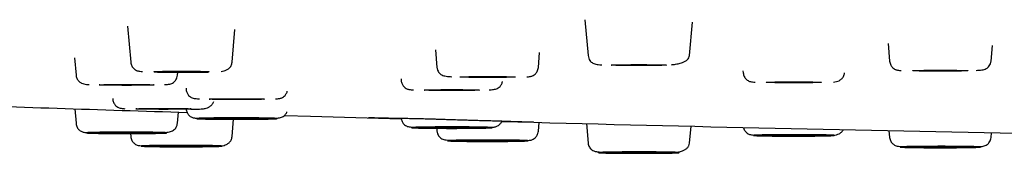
# Model space of a CAD drawing. Header units: millimetres. Extents: x 8 to 1762, y 12 to 2803.
# Tile 105 of 119: x 807.94 to 845.45, y 2720.45 to 2725.55. Entities that reach past the tile are written whole.
import ezdxf

# ---------------------------------------------------------------- set-up
doc = ezdxf.new("R2010")
doc.units = ezdxf.units.MM

msp = doc.modelspace()

# ---------------------------------------------------------------- linework, layer by layer
at = {"color": 7, "linetype": 'Continuous', "lineweight": 30}
for p, q in [((829.476, 2725.549), (829.595, 2724.181)), ((833.459, 2724.181), (833.57, 2725.448)), ((812.049, 2725.299), (812.169, 2723.932)), ((816.032, 2723.932), (816.141, 2725.17)), ((841.022, 2724.639), (841.081, 2723.968)), ((823.777, 2724.398), (823.836, 2723.728)), ((827.7, 2723.728), (827.749, 2724.291)), ((844.945, 2723.968), (844.996, 2724.558)), ((810.026, 2724.09), (810.084, 2723.427)), ((813.947, 2723.427), (813.958, 2723.546)), ((835.496, 2723.602), (835.503, 2723.524)), ((822.466, 2723.298), (822.472, 2723.228)), ((814.275, 2722.939), (814.28, 2722.883)), ((811.483, 2722.549), (811.486, 2722.513)), ((810.035, 2722.15), (810.084, 2721.598)), ((813.947, 2721.598), (813.985, 2722.024)), ((816.032, 2721.093), (816.09, 2721.75)), ((827.7, 2721.297), (827.729, 2721.63)), ((823.826, 2721.407), (823.836, 2721.297)), ((829.53, 2721.584), (829.595, 2720.844)), ((833.459, 2720.844), (833.515, 2721.486)), ((841.058, 2721.318), (841.081, 2721.057)), ((844.945, 2721.057), (844.961, 2721.239)), ((812.159, 2721.206), (812.169, 2721.093))]:
    msp.add_line(p, q, dxfattribs=at)
at = {"color": 7, "linetype": 'Continuous', "lineweight": 30, "flags": 128}
for points in [[(813.051, 2723.567), (813.058, 2723.569), (813.079, 2723.571), (813.114, 2723.573), (813.162, 2723.575), (813.223, 2723.577), (813.296, 2723.578), (813.38, 2723.58), (813.473, 2723.581), (813.576, 2723.583), (813.685, 2723.584), (813.799, 2723.584), (813.918, 2723.585), (814.039, 2723.585), (814.162, 2723.585), (814.283, 2723.585), (814.402, 2723.584), (814.516, 2723.584), (814.626, 2723.583), (814.728, 2723.581), (814.821, 2723.58), (814.905, 2723.578), (814.978, 2723.577), (815.039, 2723.575), (815.087, 2723.573), (815.122, 2723.571), (815.143, 2723.569), (815.151, 2723.567), (815.143, 2723.565), (815.122, 2723.562), (815.087, 2723.56), (815.039, 2723.558), (814.978, 2723.557), (814.905, 2723.555), (814.821, 2723.553), (814.728, 2723.552), (814.626, 2723.551), (814.516, 2723.55), (814.402, 2723.549), (814.283, 2723.549), (814.162, 2723.548), (814.039, 2723.548), (813.918, 2723.549), (813.799, 2723.549), (813.685, 2723.55), (813.576, 2723.551), (813.473, 2723.552), (813.38, 2723.553), (813.296, 2723.555), (813.223, 2723.557), (813.162, 2723.558), (813.114, 2723.56), (813.079, 2723.562), (813.058, 2723.565), (813.051, 2723.567)], [(830.477, 2723.816), (830.484, 2723.818), (830.506, 2723.821), (830.541, 2723.823), (830.589, 2723.825), (830.65, 2723.826), (830.723, 2723.828), (830.807, 2723.83), (830.9, 2723.831), (831.002, 2723.832), (831.111, 2723.833), (831.226, 2723.834), (831.345, 2723.834), (831.466, 2723.835), (831.588, 2723.835), (831.71, 2723.834), (831.828, 2723.834), (831.943, 2723.833), (832.052, 2723.832), (832.154, 2723.831), (832.248, 2723.83), (832.332, 2723.828), (832.404, 2723.826), (832.466, 2723.825), (832.514, 2723.823), (832.549, 2723.821), (832.57, 2723.818), (832.577, 2723.816), (832.57, 2723.814), (832.549, 2723.812), (832.514, 2723.81), (832.466, 2723.808), (832.404, 2723.806), (832.332, 2723.805), (832.248, 2723.803), (832.154, 2723.802), (832.052, 2723.8), (831.943, 2723.799), (831.828, 2723.799), (831.71, 2723.798), (831.588, 2723.798), (831.466, 2723.798), (831.345, 2723.798), (831.226, 2723.799), (831.111, 2723.799), (831.002, 2723.8), (830.9, 2723.802), (830.807, 2723.803), (830.723, 2723.805), (830.65, 2723.806), (830.589, 2723.808), (830.541, 2723.81), (830.506, 2723.812), (830.484, 2723.814), (830.477, 2723.816)], [(841.963, 2723.603), (841.97, 2723.605), (841.991, 2723.607), (842.026, 2723.609), (842.074, 2723.611), (842.135, 2723.613), (842.208, 2723.615), (842.292, 2723.616), (842.386, 2723.618), (842.488, 2723.619), (842.597, 2723.62), (842.711, 2723.621), (842.83, 2723.621), (842.952, 2723.621), (843.074, 2723.621), (843.195, 2723.621), (843.314, 2723.621), (843.429, 2723.62), (843.538, 2723.619), (843.64, 2723.618), (843.733, 2723.616), (843.817, 2723.615), (843.89, 2723.613), (843.951, 2723.611), (843.999, 2723.609), (844.034, 2723.607), (844.056, 2723.605), (844.063, 2723.603), (844.056, 2723.601), (844.034, 2723.599), (843.999, 2723.597), (843.951, 2723.595), (843.89, 2723.593), (843.817, 2723.591), (843.733, 2723.59), (843.64, 2723.588), (843.538, 2723.587), (843.429, 2723.586), (843.314, 2723.586), (843.195, 2723.585), (843.074, 2723.585), (842.952, 2723.585), (842.83, 2723.585), (842.711, 2723.586), (842.597, 2723.586), (842.488, 2723.587), (842.386, 2723.588), (842.292, 2723.59), (842.208, 2723.591), (842.135, 2723.593), (842.074, 2723.595), (842.026, 2723.597), (841.991, 2723.599), (841.97, 2723.601), (841.963, 2723.603)], [(824.718, 2723.363), (824.725, 2723.365), (824.746, 2723.367), (824.781, 2723.369), (824.829, 2723.371), (824.891, 2723.373), (824.963, 2723.375), (825.047, 2723.376), (825.141, 2723.378), (825.243, 2723.379), (825.352, 2723.38), (825.467, 2723.381), (825.585, 2723.381), (825.707, 2723.381), (825.829, 2723.381), (825.95, 2723.381), (826.069, 2723.381), (826.184, 2723.38), (826.293, 2723.379), (826.395, 2723.378), (826.488, 2723.376), (826.572, 2723.375), (826.645, 2723.373), (826.706, 2723.371), (826.754, 2723.369), (826.789, 2723.367), (826.811, 2723.365), (826.818, 2723.363), (826.811, 2723.361), (826.789, 2723.359), (826.754, 2723.357), (826.706, 2723.355), (826.645, 2723.353), (826.572, 2723.351), (826.488, 2723.35), (826.395, 2723.348), (826.293, 2723.347), (826.184, 2723.346), (826.069, 2723.346), (825.95, 2723.345), (825.829, 2723.345), (825.707, 2723.345), (825.585, 2723.345), (825.467, 2723.346), (825.352, 2723.346), (825.243, 2723.347), (825.141, 2723.348), (825.047, 2723.35), (824.963, 2723.351), (824.891, 2723.353), (824.829, 2723.355), (824.781, 2723.357), (824.746, 2723.359), (824.725, 2723.361), (824.718, 2723.363)], [(836.385, 2723.159), (836.392, 2723.162), (836.413, 2723.164), (836.448, 2723.166), (836.497, 2723.168), (836.558, 2723.17), (836.631, 2723.171), (836.714, 2723.173), (836.808, 2723.174), (836.91, 2723.175), (837.019, 2723.176), (837.134, 2723.177), (837.253, 2723.178), (837.374, 2723.178), (837.496, 2723.178), (837.617, 2723.178), (837.736, 2723.177), (837.851, 2723.176), (837.96, 2723.175), (838.062, 2723.174), (838.156, 2723.173), (838.239, 2723.171), (838.312, 2723.17), (838.373, 2723.168), (838.422, 2723.166), (838.457, 2723.164), (838.478, 2723.162), (838.485, 2723.159), (838.478, 2723.157), (838.457, 2723.155), (838.422, 2723.153), (838.373, 2723.151), (838.312, 2723.149), (838.239, 2723.148), (838.156, 2723.146), (838.062, 2723.145), (837.96, 2723.144), (837.851, 2723.143), (837.736, 2723.142), (837.617, 2723.141), (837.496, 2723.141), (837.374, 2723.141), (837.253, 2723.141), (837.134, 2723.142), (837.019, 2723.143), (836.91, 2723.144), (836.808, 2723.145), (836.714, 2723.146), (836.631, 2723.148), (836.558, 2723.149), (836.497, 2723.151), (836.448, 2723.153), (836.413, 2723.155), (836.392, 2723.157), (836.385, 2723.159)], [(810.965, 2723.062), (810.973, 2723.064), (810.994, 2723.066), (811.029, 2723.068), (811.077, 2723.07), (811.138, 2723.072), (811.211, 2723.074), (811.295, 2723.075), (811.388, 2723.077), (811.49, 2723.078), (811.6, 2723.079), (811.714, 2723.08), (811.833, 2723.08), (811.954, 2723.08), (812.077, 2723.08), (812.198, 2723.08), (812.317, 2723.08), (812.431, 2723.079), (812.54, 2723.078), (812.642, 2723.077), (812.736, 2723.075), (812.82, 2723.074), (812.893, 2723.072), (812.954, 2723.07), (813.002, 2723.068), (813.037, 2723.066), (813.058, 2723.064), (813.065, 2723.062), (813.058, 2723.06), (813.037, 2723.058), (813.002, 2723.056), (812.954, 2723.054), (812.893, 2723.052), (812.82, 2723.05), (812.736, 2723.049), (812.642, 2723.047), (812.54, 2723.046), (812.431, 2723.045), (812.317, 2723.045), (812.198, 2723.044), (812.077, 2723.044), (811.954, 2723.044), (811.833, 2723.044), (811.714, 2723.045), (811.6, 2723.045), (811.49, 2723.046), (811.388, 2723.047), (811.295, 2723.049), (811.211, 2723.05), (811.138, 2723.052), (811.077, 2723.054), (811.029, 2723.056), (810.994, 2723.058), (810.973, 2723.06), (810.965, 2723.062)], [(823.354, 2722.863), (823.361, 2722.865), (823.382, 2722.867), (823.417, 2722.869), (823.465, 2722.871), (823.526, 2722.873), (823.599, 2722.875), (823.683, 2722.876), (823.777, 2722.878), (823.879, 2722.879), (823.988, 2722.88), (824.103, 2722.881), (824.221, 2722.881), (824.343, 2722.881), (824.465, 2722.881), (824.586, 2722.881), (824.705, 2722.881), (824.82, 2722.88), (824.929, 2722.879), (825.031, 2722.878), (825.124, 2722.876), (825.208, 2722.875), (825.281, 2722.873), (825.342, 2722.871), (825.39, 2722.869), (825.425, 2722.867), (825.447, 2722.865), (825.454, 2722.863), (825.447, 2722.861), (825.425, 2722.859), (825.39, 2722.857), (825.342, 2722.855), (825.281, 2722.853), (825.208, 2722.851), (825.124, 2722.85), (825.031, 2722.848), (824.929, 2722.847), (824.82, 2722.846), (824.705, 2722.846), (824.586, 2722.845), (824.465, 2722.845), (824.343, 2722.845), (824.221, 2722.845), (824.103, 2722.846), (823.988, 2722.846), (823.879, 2722.847), (823.777, 2722.848), (823.683, 2722.85), (823.599, 2722.851), (823.526, 2722.853), (823.465, 2722.855), (823.417, 2722.857), (823.382, 2722.859), (823.361, 2722.861), (823.354, 2722.863)], [(815.162, 2722.518), (815.169, 2722.52), (815.19, 2722.522), (815.225, 2722.524), (815.274, 2722.526), (815.335, 2722.528), (815.408, 2722.53), (815.491, 2722.531), (815.585, 2722.533), (815.687, 2722.534), (815.796, 2722.535), (815.911, 2722.535), (816.03, 2722.536), (816.151, 2722.536), (816.273, 2722.536), (816.394, 2722.536), (816.513, 2722.535), (816.628, 2722.535), (816.737, 2722.534), (816.839, 2722.533), (816.932, 2722.531), (817.016, 2722.53), (817.089, 2722.528), (817.15, 2722.526), (817.199, 2722.524), (817.234, 2722.522), (817.255, 2722.52), (817.262, 2722.518), (817.255, 2722.516), (817.234, 2722.514), (817.199, 2722.512), (817.15, 2722.51), (817.089, 2722.508), (817.016, 2722.506), (816.932, 2722.505), (816.839, 2722.503), (816.737, 2722.502), (816.628, 2722.501), (816.513, 2722.5), (816.394, 2722.5), (816.273, 2722.5), (816.151, 2722.5), (816.03, 2722.5), (815.911, 2722.5), (815.796, 2722.501), (815.687, 2722.502), (815.585, 2722.503), (815.491, 2722.505), (815.408, 2722.506), (815.335, 2722.508), (815.274, 2722.51), (815.225, 2722.512), (815.19, 2722.514), (815.169, 2722.516), (815.162, 2722.518)], [(812.368, 2722.148), (812.375, 2722.15), (812.396, 2722.152), (812.431, 2722.154), (812.479, 2722.156), (812.541, 2722.158), (812.613, 2722.159), (812.697, 2722.161), (812.791, 2722.162), (812.893, 2722.163), (813.002, 2722.164), (813.117, 2722.165), (813.235, 2722.166), (813.357, 2722.166), (813.479, 2722.166), (813.6, 2722.166), (813.719, 2722.165), (813.834, 2722.164), (813.943, 2722.163), (814.045, 2722.162), (814.138, 2722.161), (814.222, 2722.159), (814.295, 2722.158), (814.356, 2722.156), (814.404, 2722.154), (814.439, 2722.152), (814.461, 2722.15), (814.468, 2722.148), (814.461, 2722.145), (814.439, 2722.143), (814.404, 2722.141), (814.356, 2722.139), (814.295, 2722.137), (814.222, 2722.136), (814.138, 2722.134), (814.045, 2722.133), (813.943, 2722.132), (813.834, 2722.131), (813.719, 2722.13), (813.6, 2722.129), (813.479, 2722.129), (813.357, 2722.129), (813.235, 2722.129), (813.117, 2722.13), (813.002, 2722.131), (812.893, 2722.132), (812.791, 2722.133), (812.697, 2722.134), (812.613, 2722.136), (812.541, 2722.137), (812.479, 2722.139), (812.431, 2722.141), (812.396, 2722.143), (812.375, 2722.145), (812.368, 2722.148)], [(815.162, 2721.777), (815.169, 2721.779), (815.19, 2721.781), (815.225, 2721.783), (815.274, 2721.785), (815.335, 2721.787), (815.408, 2721.789), (815.491, 2721.79), (815.585, 2721.792), (815.687, 2721.793), (815.796, 2721.794), (815.911, 2721.795), (816.03, 2721.795), (816.151, 2721.795), (816.273, 2721.795), (816.394, 2721.795), (816.513, 2721.795), (816.628, 2721.794), (816.737, 2721.793), (816.839, 2721.792), (816.932, 2721.79), (817.016, 2721.789), (817.089, 2721.787), (817.15, 2721.785), (817.199, 2721.783), (817.234, 2721.781), (817.255, 2721.779), (817.262, 2721.777), (817.255, 2721.775), (817.234, 2721.773), (817.199, 2721.771), (817.15, 2721.769), (817.089, 2721.767), (817.016, 2721.765), (816.932, 2721.764), (816.839, 2721.762), (816.737, 2721.761), (816.628, 2721.76), (816.513, 2721.76), (816.394, 2721.759), (816.273, 2721.759), (816.151, 2721.759), (816.03, 2721.759), (815.911, 2721.76), (815.796, 2721.76), (815.687, 2721.761), (815.585, 2721.762), (815.491, 2721.764), (815.408, 2721.765), (815.335, 2721.767), (815.274, 2721.769), (815.225, 2721.771), (815.19, 2721.773), (815.169, 2721.775), (815.162, 2721.777)], [(818.035, 2721.9), (819.014, 2721.871), (822.476, 2721.772)], [(810.965, 2721.233), (810.973, 2721.235), (810.994, 2721.237), (811.029, 2721.239), (811.077, 2721.241), (811.138, 2721.243), (811.211, 2721.245), (811.295, 2721.246), (811.388, 2721.248), (811.49, 2721.249), (811.6, 2721.25), (811.714, 2721.25), (811.833, 2721.251), (811.954, 2721.251), (812.077, 2721.251), (812.198, 2721.251), (812.317, 2721.25), (812.431, 2721.25), (812.54, 2721.249), (812.642, 2721.248), (812.736, 2721.246), (812.82, 2721.245), (812.893, 2721.243), (812.954, 2721.241), (813.002, 2721.239), (813.037, 2721.237), (813.058, 2721.235), (813.065, 2721.233), (813.058, 2721.231), (813.037, 2721.229), (813.002, 2721.227), (812.954, 2721.225), (812.893, 2721.223), (812.82, 2721.221), (812.736, 2721.22), (812.642, 2721.218), (812.54, 2721.217), (812.431, 2721.216), (812.317, 2721.215), (812.198, 2721.215), (812.077, 2721.215), (811.954, 2721.215), (811.833, 2721.215), (811.714, 2721.215), (811.6, 2721.216), (811.49, 2721.217), (811.388, 2721.218), (811.295, 2721.22), (811.211, 2721.221), (811.138, 2721.223), (811.077, 2721.225), (811.029, 2721.227), (810.994, 2721.229), (810.973, 2721.231), (810.965, 2721.233)], [(823.354, 2721.432), (823.361, 2721.434), (823.382, 2721.436), (823.417, 2721.438), (823.465, 2721.44), (823.526, 2721.442), (823.599, 2721.444), (823.683, 2721.445), (823.777, 2721.447), (823.879, 2721.448), (823.988, 2721.449), (824.103, 2721.45), (824.221, 2721.45), (824.343, 2721.45), (824.465, 2721.45), (824.586, 2721.45), (824.705, 2721.45), (824.82, 2721.449), (824.929, 2721.448), (825.031, 2721.447), (825.124, 2721.445), (825.208, 2721.444), (825.281, 2721.442), (825.342, 2721.44), (825.39, 2721.438), (825.425, 2721.436), (825.447, 2721.434), (825.454, 2721.432), (825.447, 2721.43), (825.425, 2721.428), (825.39, 2721.426), (825.342, 2721.424), (825.281, 2721.422), (825.208, 2721.42), (825.124, 2721.419), (825.031, 2721.417), (824.929, 2721.416), (824.82, 2721.415), (824.705, 2721.414), (824.586, 2721.414), (824.465, 2721.414), (824.343, 2721.414), (824.221, 2721.414), (824.103, 2721.414), (823.988, 2721.415), (823.879, 2721.416), (823.777, 2721.417), (823.683, 2721.419), (823.599, 2721.42), (823.526, 2721.422), (823.465, 2721.424), (823.417, 2721.426), (823.382, 2721.428), (823.361, 2721.43), (823.354, 2721.432)], [(824.718, 2720.932), (824.725, 2720.934), (824.746, 2720.936), (824.781, 2720.938), (824.829, 2720.94), (824.891, 2720.942), (824.963, 2720.944), (825.047, 2720.945), (825.141, 2720.947), (825.243, 2720.948), (825.352, 2720.949), (825.467, 2720.95), (825.585, 2720.95), (825.707, 2720.95), (825.829, 2720.95), (825.95, 2720.95), (826.069, 2720.95), (826.184, 2720.949), (826.293, 2720.948), (826.395, 2720.947), (826.488, 2720.945), (826.572, 2720.944), (826.645, 2720.942), (826.706, 2720.94), (826.754, 2720.938), (826.789, 2720.936), (826.811, 2720.934), (826.818, 2720.932), (826.811, 2720.93), (826.789, 2720.928), (826.754, 2720.926), (826.706, 2720.924), (826.645, 2720.922), (826.572, 2720.92), (826.488, 2720.919), (826.395, 2720.917), (826.293, 2720.916), (826.184, 2720.915), (826.069, 2720.914), (825.95, 2720.914), (825.829, 2720.914), (825.707, 2720.914), (825.585, 2720.914), (825.467, 2720.914), (825.352, 2720.915), (825.243, 2720.916), (825.141, 2720.917), (825.047, 2720.919), (824.963, 2720.92), (824.891, 2720.922), (824.829, 2720.924), (824.781, 2720.926), (824.746, 2720.928), (824.725, 2720.93), (824.718, 2720.932)], [(836.385, 2721.136), (836.392, 2721.138), (836.413, 2721.14), (836.448, 2721.142), (836.497, 2721.144), (836.558, 2721.146), (836.631, 2721.147), (836.714, 2721.149), (836.808, 2721.15), (836.91, 2721.151), (837.019, 2721.152), (837.134, 2721.153), (837.253, 2721.154), (837.374, 2721.154), (837.496, 2721.154), (837.617, 2721.154), (837.736, 2721.153), (837.851, 2721.152), (837.96, 2721.151), (838.062, 2721.15), (838.156, 2721.149), (838.239, 2721.147), (838.312, 2721.146), (838.373, 2721.144), (838.422, 2721.142), (838.457, 2721.14), (838.478, 2721.138), (838.485, 2721.136), (838.478, 2721.133), (838.457, 2721.131), (838.422, 2721.129), (838.373, 2721.127), (838.312, 2721.126), (838.239, 2721.124), (838.156, 2721.122), (838.062, 2721.121), (837.96, 2721.12), (837.851, 2721.119), (837.736, 2721.118), (837.617, 2721.118), (837.496, 2721.117), (837.374, 2721.117), (837.253, 2721.118), (837.134, 2721.118), (837.019, 2721.119), (836.91, 2721.12), (836.808, 2721.121), (836.714, 2721.122), (836.631, 2721.124), (836.558, 2721.126), (836.497, 2721.127), (836.448, 2721.129), (836.413, 2721.131), (836.392, 2721.133), (836.385, 2721.136)], [(813.051, 2720.728), (813.058, 2720.73), (813.079, 2720.733), (813.114, 2720.735), (813.162, 2720.737), (813.223, 2720.738), (813.296, 2720.74), (813.38, 2720.742), (813.473, 2720.743), (813.576, 2720.744), (813.685, 2720.745), (813.799, 2720.746), (813.918, 2720.746), (814.039, 2720.747), (814.162, 2720.747), (814.283, 2720.746), (814.402, 2720.746), (814.516, 2720.745), (814.626, 2720.744), (814.728, 2720.743), (814.821, 2720.742), (814.905, 2720.74), (814.978, 2720.738), (815.039, 2720.737), (815.087, 2720.735), (815.122, 2720.733), (815.143, 2720.73), (815.151, 2720.728), (815.143, 2720.726), (815.122, 2720.724), (815.087, 2720.722), (815.039, 2720.72), (814.978, 2720.718), (814.905, 2720.717), (814.821, 2720.715), (814.728, 2720.714), (814.626, 2720.712), (814.516, 2720.712), (814.402, 2720.711), (814.283, 2720.71), (814.162, 2720.71), (814.039, 2720.71), (813.918, 2720.71), (813.799, 2720.711), (813.685, 2720.712), (813.576, 2720.712), (813.473, 2720.714), (813.38, 2720.715), (813.296, 2720.717), (813.223, 2720.718), (813.162, 2720.72), (813.114, 2720.722), (813.079, 2720.724), (813.058, 2720.726), (813.051, 2720.728)], [(830.477, 2720.479), (830.484, 2720.481), (830.506, 2720.483), (830.541, 2720.485), (830.589, 2720.487), (830.65, 2720.489), (830.723, 2720.491), (830.807, 2720.492), (830.9, 2720.493), (831.002, 2720.495), (831.111, 2720.496), (831.226, 2720.496), (831.345, 2720.497), (831.466, 2720.497), (831.588, 2720.497), (831.71, 2720.497), (831.828, 2720.496), (831.943, 2720.496), (832.052, 2720.495), (832.154, 2720.493), (832.248, 2720.492), (832.332, 2720.491), (832.404, 2720.489), (832.466, 2720.487), (832.514, 2720.485), (832.549, 2720.483), (832.57, 2720.481), (832.577, 2720.479), (832.57, 2720.477), (832.549, 2720.475), (832.514, 2720.472), (832.466, 2720.471), (832.404, 2720.469), (832.332, 2720.467), (832.248, 2720.465), (832.154, 2720.464), (832.052, 2720.463), (831.943, 2720.462), (831.828, 2720.461), (831.71, 2720.461), (831.588, 2720.46), (831.466, 2720.46), (831.345, 2720.461), (831.226, 2720.461), (831.111, 2720.462), (831.002, 2720.463), (830.9, 2720.464), (830.807, 2720.465), (830.723, 2720.467), (830.65, 2720.469), (830.589, 2720.471), (830.541, 2720.472), (830.506, 2720.475), (830.484, 2720.477), (830.477, 2720.479)], [(841.963, 2720.692), (841.97, 2720.694), (841.991, 2720.696), (842.026, 2720.698), (842.074, 2720.7), (842.135, 2720.702), (842.208, 2720.704), (842.292, 2720.705), (842.386, 2720.707), (842.488, 2720.708), (842.597, 2720.709), (842.711, 2720.71), (842.83, 2720.71), (842.952, 2720.71), (843.074, 2720.71), (843.195, 2720.71), (843.314, 2720.71), (843.429, 2720.709), (843.538, 2720.708), (843.64, 2720.707), (843.733, 2720.705), (843.817, 2720.704), (843.89, 2720.702), (843.951, 2720.7), (843.999, 2720.698), (844.034, 2720.696), (844.056, 2720.694), (844.063, 2720.692), (844.056, 2720.69), (844.034, 2720.688), (843.999, 2720.686), (843.951, 2720.684), (843.89, 2720.682), (843.817, 2720.68), (843.733, 2720.679), (843.64, 2720.677), (843.538, 2720.676), (843.429, 2720.675), (843.314, 2720.674), (843.195, 2720.674), (843.074, 2720.674), (842.952, 2720.674), (842.83, 2720.674), (842.711, 2720.674), (842.597, 2720.675), (842.488, 2720.676), (842.386, 2720.677), (842.292, 2720.679), (842.208, 2720.68), (842.135, 2720.682), (842.074, 2720.684), (842.026, 2720.686), (841.991, 2720.688), (841.97, 2720.69), (841.963, 2720.692)]]:
    msp.add_lwpolyline(points, dxfattribs=at)
at = {"color": 7, "linetype": 'Continuous', "lineweight": 30}
for start, end in [(267.998471, 268.216277), (268.480071, 268.911254)]:
    msp.add_arc((895.418, 5326.417), 2605.667, start, end, dxfattribs=at)
for points, knots in [([(812.169, 2723.932), (812.173, 2723.905), (812.18, 2723.852), (812.209, 2723.784), (812.244, 2723.728), (812.294, 2723.672), (812.359, 2723.625), (812.426, 2723.598), (812.479, 2723.59), (812.55, 2723.579), (812.604, 2723.575), (812.622, 2723.574)], [0, 0, 0, 0, 0.080029, 0.153606, 0.221757, 0.285676, 0.406059, 0.528176, 0.708391, 0.901182, 1, 1, 1, 1]), ([(815.608, 2723.571), (815.646, 2723.577), (815.716, 2723.587), (815.823, 2723.627), (815.92, 2723.69), (815.986, 2723.774), (816.022, 2723.858), (816.029, 2723.907), (816.032, 2723.932)], [0, 0, 0, 0, 0.220449, 0.405131, 0.594896, 0.792415, 0.89492, 1, 1, 1, 1]), ([(829.595, 2724.181), (829.602, 2724.145), (829.614, 2724.074), (829.662, 2723.988), (829.717, 2723.928), (829.783, 2723.882), (829.856, 2723.854), (829.933, 2723.842), (830.019, 2723.833), (830.089, 2723.829), (830.116, 2723.827)], [0, 0, 0, 0, 0.094506, 0.184895, 0.277171, 0.376349, 0.525761, 0.700713, 0.887183, 1, 1, 1, 1]), ([(832.776, 2723.832), (832.795, 2723.833), (832.884, 2723.841), (833.025, 2723.867), (833.18, 2723.909), (833.297, 2723.963), (833.381, 2724.023), (833.441, 2724.095), (833.453, 2724.153), (833.459, 2724.181)], [0, 0, 0, 0, 0.0480665, 0.2325614, 0.4200088, 0.5628076, 0.7073482, 0.8532786, 1, 1, 1, 1]), ([(841.081, 2723.968), (841.085, 2723.94), (841.093, 2723.886), (841.124, 2723.815), (841.161, 2723.759), (841.211, 2723.703), (841.276, 2723.658), (841.335, 2723.634), (841.381, 2723.625), (841.445, 2723.615), (841.496, 2723.611), (841.517, 2723.609)], [0, 0, 0, 0, 0.086729, 0.1655, 0.2371, 0.302509, 0.419583, 0.531067, 0.693286, 0.872939, 1, 1, 1, 1]), ([(844.375, 2723.615), (844.412, 2723.618), (844.495, 2723.623), (844.593, 2723.632), (844.684, 2723.649), (844.759, 2723.677), (844.823, 2723.719), (844.879, 2723.778), (844.918, 2723.849), (844.938, 2723.915), (844.942, 2723.95), (844.945, 2723.968)], [0, 0, 0, 0, 0.141727, 0.318208, 0.47367, 0.608707, 0.725024, 0.825216, 0.914024, 0.956791, 1, 1, 1, 1]), ([(813.057, 2723.555), (813.101, 2723.554), (813.196, 2723.552), (813.362, 2723.549), (813.55, 2723.548), (813.749, 2723.547), (813.953, 2723.546), (814.156, 2723.546), (814.356, 2723.547), (814.548, 2723.547), (814.731, 2723.549), (814.902, 2723.55), (815.04, 2723.552), (815.114, 2723.553), (815.141, 2723.554)], [0, 0, 0, 0, 0.073119, 0.160792, 0.25205, 0.344409, 0.435412, 0.525066, 0.613376, 0.70035, 0.785994, 0.870314, 0.953314, 1, 1, 1, 1]), ([(823.836, 2723.728), (823.838, 2723.71), (823.843, 2723.675), (823.863, 2723.609), (823.901, 2723.538), (823.957, 2723.479), (824.022, 2723.437), (824.097, 2723.409), (824.188, 2723.392), (824.285, 2723.383), (824.369, 2723.378), (824.407, 2723.375)], [0, 0, 0, 0, 0.0431551, 0.0858675, 0.1745641, 0.2746304, 0.390801, 0.5256684, 0.6809342, 0.8571931, 1, 1, 1, 1]), ([(827.263, 2723.369), (827.284, 2723.371), (827.335, 2723.375), (827.4, 2723.385), (827.445, 2723.394), (827.505, 2723.418), (827.569, 2723.463), (827.62, 2723.519), (827.657, 2723.575), (827.687, 2723.646), (827.695, 2723.7), (827.7, 2723.728)], [0, 0, 0, 0, 0.127079, 0.306729, 0.468944, 0.580426, 0.697498, 0.762905, 0.834504, 0.913273, 1, 1, 1, 1]), ([(835.503, 2723.524), (835.507, 2723.497), (835.515, 2723.445), (835.544, 2723.376), (835.579, 2723.321), (835.629, 2723.264), (835.694, 2723.218), (835.76, 2723.191), (835.813, 2723.182), (835.884, 2723.172), (835.938, 2723.168), (835.956, 2723.167)], [0, 0, 0, 0, 0.080029, 0.153606, 0.221757, 0.285676, 0.406059, 0.528176, 0.708391, 0.901182, 1, 1, 1, 1]), ([(838.943, 2723.164), (838.981, 2723.17), (839.05, 2723.18), (839.157, 2723.219), (839.254, 2723.283), (839.32, 2723.367), (839.356, 2723.451), (839.363, 2723.5), (839.367, 2723.524)], [0, 0, 0, 0, 0.220449, 0.405131, 0.594896, 0.792415, 0.89492, 1, 1, 1, 1]), ([(810.084, 2723.427), (810.088, 2723.4), (810.096, 2723.347), (810.127, 2723.279), (810.166, 2723.224), (810.223, 2723.168), (810.299, 2723.122), (810.389, 2723.094), (810.473, 2723.083), (810.554, 2723.075), (810.591, 2723.072)], [0, 0, 0, 0, 0.093181, 0.18164, 0.265613, 0.345462, 0.494843, 0.636194, 0.829353, 1, 1, 1, 1]), ([(813.457, 2723.071), (813.459, 2723.071), (813.504, 2723.074), (813.57, 2723.081), (813.651, 2723.091), (813.725, 2723.113), (813.791, 2723.147), (813.848, 2723.196), (813.894, 2723.256), (813.932, 2723.334), (813.942, 2723.396), (813.947, 2723.427)], [0, 0, 0, 0, 0.0086945, 0.1971948, 0.3701786, 0.5214967, 0.6540793, 0.744211, 0.8293617, 0.9131791, 1, 1, 1, 1]), ([(822.472, 2723.228), (822.475, 2723.205), (822.481, 2723.16), (822.51, 2723.082), (822.561, 2723.004), (822.629, 2722.943), (822.692, 2722.91), (822.741, 2722.894), (822.788, 2722.886), (822.853, 2722.878), (822.901, 2722.873), (822.934, 2722.871), (822.936, 2722.871)], [0, 0, 0, 0, 0.066274, 0.128325, 0.242449, 0.349888, 0.458348, 0.575601, 0.704746, 0.842151, 0.98775, 1, 1, 1, 1]), ([(825.828, 2722.873), (825.836, 2722.873), (825.884, 2722.876), (825.955, 2722.883), (826.033, 2722.892), (826.1, 2722.907), (826.17, 2722.94), (826.231, 2722.99), (826.275, 2723.047), (826.303, 2723.099), (826.323, 2723.148), (826.328, 2723.181), (826.329, 2723.192)], [0, 0, 0, 0, 0.036198, 0.210133, 0.381033, 0.536109, 0.671024, 0.792457, 0.851, 0.909695, 0.969958, 1, 1, 1, 1]), ([(814.28, 2722.883), (814.283, 2722.86), (814.289, 2722.814), (814.312, 2722.754), (814.34, 2722.702), (814.384, 2722.645), (814.445, 2722.595), (814.516, 2722.562), (814.583, 2722.547), (814.66, 2722.538), (814.731, 2722.531), (814.779, 2722.528), (814.788, 2722.528)], [0, 0, 0, 0, 0.061218, 0.119532, 0.176329, 0.23298, 0.350488, 0.48104, 0.631104, 0.796479, 0.96479, 1, 1, 1, 1]), ([(817.68, 2722.526), (817.682, 2722.526), (817.715, 2722.528), (817.763, 2722.533), (817.828, 2722.541), (817.874, 2722.549), (817.924, 2722.564), (817.986, 2722.598), (818.055, 2722.658), (818.104, 2722.737), (818.129, 2722.795), (818.133, 2722.819), (818.133, 2722.821)], [0, 0, 0, 0, 0.012336, 0.167246, 0.313438, 0.450842, 0.575593, 0.690988, 0.805297, 0.926719, 0.992738, 1, 1, 1, 1]), ([(811.486, 2722.513), (811.49, 2722.485), (811.498, 2722.433), (811.527, 2722.365), (811.562, 2722.309), (811.612, 2722.252), (811.676, 2722.206), (811.743, 2722.179), (811.796, 2722.17), (811.867, 2722.16), (811.921, 2722.156), (811.94, 2722.155)], [0, 0, 0, 0, 0.079972, 0.153496, 0.221599, 0.285472, 0.405769, 0.527799, 0.707886, 0.900539, 1, 1, 1, 1]), ([(814.458, 2722.134), (814.479, 2722.135), (814.547, 2722.136), (814.661, 2722.138), (814.788, 2722.141), (814.909, 2722.147), (815.029, 2722.167), (815.14, 2722.207), (815.236, 2722.272), (815.302, 2722.35), (815.324, 2722.41), (815.331, 2722.428)], [0, 0, 0, 0, 0.05192, 0.171152, 0.327057, 0.47582, 0.618576, 0.726077, 0.836538, 0.951512, 1, 1, 1, 1]), ([(814.28, 2722.142), (814.283, 2722.119), (814.289, 2722.074), (814.318, 2721.996), (814.369, 2721.918), (814.437, 2721.857), (814.5, 2721.824), (814.549, 2721.808), (814.596, 2721.8), (814.661, 2721.792), (814.709, 2721.787), (814.742, 2721.785), (814.744, 2721.785)], [0, 0, 0, 0, 0.066279, 0.128333, 0.242466, 0.349912, 0.458379, 0.57564, 0.704794, 0.842209, 0.987819, 1, 1, 1, 1]), ([(817.709, 2721.793), (817.727, 2721.794), (817.779, 2721.799), (817.84, 2721.806), (817.908, 2721.821), (817.978, 2721.854), (818.04, 2721.904), (818.083, 2721.962), (818.107, 2722.002), (818.116, 2722.03), (818.119, 2722.038)], [0, 0, 0, 0, 0.111988, 0.321468, 0.511552, 0.676923, 0.825769, 0.897529, 0.969473, 1, 1, 1, 1]), ([(817.693, 2721.784), (817.704, 2721.783), (817.727, 2721.782), (817.744, 2721.779), (817.747, 2721.777), (817.737, 2721.774), (817.712, 2721.771), (817.671, 2721.769), (817.614, 2721.766), (817.542, 2721.764), (817.457, 2721.761), (817.37, 2721.76), (817.286, 2721.758), (817.209, 2721.757), (817.104, 2721.755), (816.967, 2721.754), (816.793, 2721.752), (816.625, 2721.751), (816.468, 2721.751), (816.325, 2721.75), (816.18, 2721.75), (816.031, 2721.751), (815.881, 2721.751), (815.73, 2721.752), (815.584, 2721.753), (815.444, 2721.754), (815.312, 2721.755), (815.203, 2721.757), (815.116, 2721.758), (815.045, 2721.76), (814.962, 2721.762), (814.872, 2721.764), (814.788, 2721.767), (814.732, 2721.77), (814.697, 2721.773), (814.68, 2721.775), (814.676, 2721.778), (814.687, 2721.78), (814.712, 2721.783), (814.753, 2721.786), (814.81, 2721.788), (814.882, 2721.791), (814.967, 2721.793), (815.054, 2721.795), (815.137, 2721.796), (815.215, 2721.797), (815.32, 2721.799), (815.457, 2721.801), (815.631, 2721.802), (815.799, 2721.803), (815.956, 2721.804), (816.099, 2721.804), (816.244, 2721.804), (816.392, 2721.804), (816.543, 2721.803), (816.694, 2721.803), (816.84, 2721.802), (816.98, 2721.8), (817.112, 2721.799), (817.22, 2721.797), (817.308, 2721.796), (817.379, 2721.795), (817.482, 2721.792), (817.604, 2721.789), (817.663, 2721.786), (817.693, 2721.784)], [0, 0, 0, 0, 0.0150573, 0.0299867, 0.0449229, 0.0600005, 0.0763182, 0.0924777, 0.1086512, 0.1250103, 0.141328, 0.1574875, 0.1682603, 0.1790903, 0.190028, 0.2100516, 0.2299394, 0.2500118, 0.265059, 0.2799849, 0.2949247, 0.310013, 0.3263307, 0.3424901, 0.3586636, 0.3750227, 0.3913405, 0.4074999, 0.4182727, 0.4291027, 0.4400404, 0.460064, 0.4799518, 0.5000242, 0.5150714, 0.5299974, 0.5449371, 0.5600254, 0.5763431, 0.5925026, 0.608676, 0.6250351, 0.6413529, 0.6575124, 0.6682851, 0.6791152, 0.6900528, 0.7100764, 0.7299643, 0.7500366, 0.7650839, 0.7800098, 0.7949495, 0.8100378, 0.8263555, 0.842515, 0.8586884, 0.8750476, 0.8913653, 0.9075248, 0.9182975, 0.9291276, 0.9400652, 0.9700191, 1, 1, 1, 1]), ([(821.237, 2721.826), (821.237, 2721.826), (821.234, 2721.824), (821.247, 2721.823), (821.271, 2721.82), (821.311, 2721.818), (821.369, 2721.816), (821.455, 2721.813), (821.574, 2721.81), (821.719, 2721.806), (821.891, 2721.802), (822.089, 2721.798), (822.311, 2721.794), (822.544, 2721.79), (822.776, 2721.786), (823.015, 2721.781), (823.255, 2721.776), (823.492, 2721.77), (823.707, 2721.764), (823.901, 2721.758), (824.105, 2721.751), (824.341, 2721.743), (824.588, 2721.735), (824.825, 2721.728), (825.046, 2721.721), (825.279, 2721.715), (825.521, 2721.708), (825.769, 2721.701), (826.014, 2721.694), (826.247, 2721.687), (826.461, 2721.68), (826.685, 2721.673), (826.909, 2721.666), (827.099, 2721.659), (827.237, 2721.654), (827.345, 2721.65), (827.422, 2721.648), (827.474, 2721.648), (827.5, 2721.651), (827.51, 2721.655), (827.51, 2721.658), (827.51, 2721.659)], [0, 0, 0, 0, 0.000523, 0.0182, 0.037453, 0.057356, 0.077835, 0.10599, 0.135118, 0.165207, 0.196231, 0.228157, 0.260946, 0.292937, 0.322693, 0.350284, 0.38062, 0.407954, 0.432292, 0.453634, 0.473086, 0.500397, 0.531521, 0.554378, 0.578905, 0.605096, 0.632968, 0.662542, 0.693663, 0.7243, 0.753866, 0.782366, 0.823125, 0.861549, 0.885897, 0.909303, 0.934807, 0.956075, 0.979131, 0.995472, 1, 1, 1, 1]), ([(822.472, 2721.797), (822.475, 2721.774), (822.481, 2721.728), (822.504, 2721.668), (822.532, 2721.616), (822.576, 2721.559), (822.637, 2721.509), (822.708, 2721.476), (822.775, 2721.461), (822.852, 2721.452), (822.923, 2721.445), (822.971, 2721.442), (822.979, 2721.442)], [0, 0, 0, 0, 0.06123, 0.119556, 0.176364, 0.233026, 0.350556, 0.481135, 0.631227, 0.796635, 0.964979, 1, 1, 1, 1]), ([(825.871, 2721.44), (825.874, 2721.44), (825.906, 2721.442), (825.955, 2721.447), (826.02, 2721.455), (826.066, 2721.463), (826.116, 2721.478), (826.178, 2721.512), (826.246, 2721.573), (826.292, 2721.637), (826.306, 2721.68), (826.308, 2721.685)], [0, 0, 0, 0, 0.013933, 0.177735, 0.33232, 0.477611, 0.609524, 0.731543, 0.852415, 0.980808, 1, 1, 1, 1]), ([(810.084, 2721.598), (810.088, 2721.57), (810.096, 2721.516), (810.127, 2721.445), (810.163, 2721.389), (810.214, 2721.333), (810.279, 2721.288), (810.338, 2721.264), (810.383, 2721.255), (810.448, 2721.245), (810.499, 2721.241), (810.52, 2721.239)], [0, 0, 0, 0, 0.086729, 0.1655, 0.2371, 0.302509, 0.419583, 0.531067, 0.693286, 0.872939, 1, 1, 1, 1]), ([(813.214, 2721.25), (813.244, 2721.249), (813.302, 2721.248), (813.374, 2721.245), (813.436, 2721.243), (813.486, 2721.241), (813.523, 2721.238), (813.545, 2721.235), (813.552, 2721.233), (813.542, 2721.23), (813.517, 2721.227), (813.48, 2721.225), (813.439, 2721.223), (813.396, 2721.221), (813.333, 2721.219), (813.243, 2721.217), (813.117, 2721.214), (812.986, 2721.212), (812.856, 2721.21), (812.731, 2721.209), (812.6, 2721.208), (812.46, 2721.207), (812.312, 2721.207), (812.157, 2721.206), (812, 2721.206), (811.844, 2721.206), (811.689, 2721.207), (811.554, 2721.207), (811.44, 2721.208), (811.345, 2721.209), (811.226, 2721.21), (811.089, 2721.211), (810.943, 2721.214), (810.824, 2721.216), (810.73, 2721.218), (810.656, 2721.22), (810.595, 2721.223), (810.545, 2721.225), (810.508, 2721.228), (810.485, 2721.23), (810.479, 2721.233), (810.489, 2721.236), (810.514, 2721.239), (810.551, 2721.241), (810.592, 2721.243), (810.635, 2721.245), (810.698, 2721.247), (810.788, 2721.249), (810.913, 2721.252), (811.045, 2721.254), (811.175, 2721.255), (811.3, 2721.257), (811.431, 2721.258), (811.571, 2721.259), (811.719, 2721.259), (811.874, 2721.26), (812.031, 2721.26), (812.187, 2721.26), (812.342, 2721.259), (812.477, 2721.258), (812.591, 2721.258), (812.686, 2721.257), (812.833, 2721.256), (813.022, 2721.253), (813.15, 2721.251), (813.214, 2721.25)], [0, 0, 0, 0, 0.015057, 0.029987, 0.044923, 0.060001, 0.076318, 0.092478, 0.108651, 0.12501, 0.141328, 0.157488, 0.16826, 0.17909, 0.190028, 0.210052, 0.229939, 0.250012, 0.265059, 0.279985, 0.294925, 0.310013, 0.326331, 0.34249, 0.358664, 0.375023, 0.39134, 0.4075, 0.418273, 0.429103, 0.44004, 0.460064, 0.479952, 0.500024, 0.515071, 0.529997, 0.544937, 0.560025, 0.576343, 0.592503, 0.608676, 0.625035, 0.641353, 0.657512, 0.668285, 0.679115, 0.690053, 0.710076, 0.729964, 0.750037, 0.765084, 0.78001, 0.79495, 0.810038, 0.826356, 0.842515, 0.858688, 0.875048, 0.891365, 0.907525, 0.918298, 0.929128, 0.940065, 0.970019, 1, 1, 1, 1]), ([(813.377, 2721.245), (813.415, 2721.247), (813.498, 2721.252), (813.596, 2721.261), (813.687, 2721.279), (813.761, 2721.307), (813.826, 2721.348), (813.882, 2721.408), (813.92, 2721.479), (813.941, 2721.544), (813.945, 2721.58), (813.947, 2721.598)], [0, 0, 0, 0, 0.141736, 0.318215, 0.473675, 0.608711, 0.725027, 0.825218, 0.914025, 0.956791, 1, 1, 1, 1]), ([(825.732, 2721.445), (825.755, 2721.445), (825.801, 2721.443), (825.854, 2721.441), (825.895, 2721.438), (825.924, 2721.436), (825.939, 2721.433), (825.938, 2721.43), (825.921, 2721.428), (825.887, 2721.425), (825.839, 2721.422), (825.783, 2721.42), (825.725, 2721.418), (825.669, 2721.417), (825.589, 2721.415), (825.48, 2721.413), (825.334, 2721.411), (825.186, 2721.409), (825.043, 2721.408), (824.909, 2721.407), (824.77, 2721.406), (824.624, 2721.405), (824.472, 2721.405), (824.316, 2721.405), (824.16, 2721.405), (824.006, 2721.406), (823.857, 2721.407), (823.729, 2721.408), (823.623, 2721.409), (823.535, 2721.41), (823.427, 2721.411), (823.305, 2721.413), (823.179, 2721.416), (823.081, 2721.418), (823.007, 2721.421), (822.953, 2721.423), (822.912, 2721.426), (822.884, 2721.428), (822.869, 2721.431), (822.87, 2721.434), (822.887, 2721.436), (822.92, 2721.439), (822.968, 2721.442), (823.024, 2721.444), (823.082, 2721.446), (823.139, 2721.447), (823.218, 2721.449), (823.328, 2721.451), (823.474, 2721.453), (823.622, 2721.455), (823.764, 2721.456), (823.898, 2721.457), (824.037, 2721.458), (824.183, 2721.458), (824.335, 2721.459), (824.492, 2721.459), (824.648, 2721.458), (824.801, 2721.458), (824.951, 2721.457), (825.078, 2721.456), (825.184, 2721.455), (825.273, 2721.454), (825.406, 2721.452), (825.574, 2721.45), (825.679, 2721.447), (825.732, 2721.445)], [0, 0, 0, 0, 0.015057, 0.029987, 0.044923, 0.060001, 0.076318, 0.092478, 0.108651, 0.12501, 0.141328, 0.157488, 0.16826, 0.17909, 0.190028, 0.210052, 0.229939, 0.250012, 0.265059, 0.279985, 0.294925, 0.310013, 0.326331, 0.34249, 0.358664, 0.375023, 0.39134, 0.4075, 0.418273, 0.429103, 0.44004, 0.460064, 0.479952, 0.500024, 0.515071, 0.529997, 0.544937, 0.560025, 0.576343, 0.592503, 0.608676, 0.625035, 0.641353, 0.657512, 0.668285, 0.679115, 0.690053, 0.710076, 0.729964, 0.750037, 0.765084, 0.78001, 0.79495, 0.810038, 0.826356, 0.842515, 0.858688, 0.875048, 0.891365, 0.907525, 0.918298, 0.929128, 0.940065, 0.970019, 1, 1, 1, 1]), ([(823.836, 2721.297), (823.838, 2721.279), (823.843, 2721.244), (823.863, 2721.178), (823.901, 2721.107), (823.957, 2721.047), (824.022, 2721.006), (824.097, 2720.978), (824.188, 2720.96), (824.285, 2720.951), (824.369, 2720.946), (824.407, 2720.944)], [0, 0, 0, 0, 0.043155, 0.085867, 0.174564, 0.27463, 0.390801, 0.525668, 0.680934, 0.857193, 1, 1, 1, 1]), ([(827.263, 2720.938), (827.284, 2720.94), (827.335, 2720.944), (827.4, 2720.954), (827.445, 2720.963), (827.505, 2720.987), (827.569, 2721.032), (827.62, 2721.088), (827.657, 2721.144), (827.687, 2721.215), (827.695, 2721.269), (827.7, 2721.297)], [0, 0, 0, 0, 0.127079, 0.306729, 0.468944, 0.580426, 0.697498, 0.762905, 0.834504, 0.913273, 1, 1, 1, 1]), ([(835.515, 2721.44), (835.516, 2721.433), (835.521, 2721.402), (835.544, 2721.353), (835.579, 2721.297), (835.629, 2721.241), (835.694, 2721.194), (835.76, 2721.167), (835.813, 2721.159), (835.884, 2721.148), (835.938, 2721.144), (835.956, 2721.143)], [0, 0, 0, 0, 0.020965, 0.099265, 0.171792, 0.239815, 0.367927, 0.497884, 0.68967, 0.894837, 1, 1, 1, 1]), ([(838.943, 2721.14), (838.981, 2721.146), (839.051, 2721.156), (839.157, 2721.196), (839.255, 2721.257), (839.301, 2721.326), (839.324, 2721.36)], [0, 0, 0, 0, 0.280575, 0.515627, 0.75715, 1, 1, 1, 1]), ([(812.169, 2721.093), (812.173, 2721.066), (812.18, 2721.014), (812.209, 2720.945), (812.244, 2720.89), (812.294, 2720.833), (812.359, 2720.787), (812.426, 2720.76), (812.479, 2720.751), (812.55, 2720.741), (812.604, 2720.737), (812.622, 2720.735)], [0, 0, 0, 0, 0.080029, 0.153606, 0.221757, 0.285676, 0.406059, 0.528176, 0.708391, 0.901182, 1, 1, 1, 1]), ([(815.608, 2720.733), (815.646, 2720.739), (815.716, 2720.748), (815.823, 2720.788), (815.92, 2720.852), (815.986, 2720.935), (816.022, 2721.02), (816.029, 2721.069), (816.032, 2721.093)], [0, 0, 0, 0, 0.220449, 0.405131, 0.594896, 0.792415, 0.89492, 1, 1, 1, 1]), ([(826.724, 2720.953), (826.761, 2720.952), (826.835, 2720.951), (826.933, 2720.949), (827.022, 2720.947), (827.102, 2720.945), (827.172, 2720.943), (827.228, 2720.94), (827.269, 2720.938), (827.294, 2720.935), (827.304, 2720.932), (827.298, 2720.93), (827.283, 2720.928), (827.263, 2720.926), (827.228, 2720.924), (827.171, 2720.921), (827.081, 2720.918), (826.979, 2720.915), (826.873, 2720.913), (826.768, 2720.912), (826.654, 2720.91), (826.528, 2720.909), (826.392, 2720.907), (826.246, 2720.906), (826.095, 2720.906), (825.94, 2720.905), (825.783, 2720.905), (825.644, 2720.905), (825.524, 2720.906), (825.421, 2720.906), (825.292, 2720.906), (825.138, 2720.907), (824.967, 2720.909), (824.822, 2720.911), (824.701, 2720.913), (824.602, 2720.915), (824.513, 2720.916), (824.433, 2720.919), (824.364, 2720.921), (824.308, 2720.924), (824.267, 2720.926), (824.241, 2720.929), (824.231, 2720.932), (824.237, 2720.934), (824.252, 2720.936), (824.273, 2720.938), (824.308, 2720.94), (824.365, 2720.943), (824.455, 2720.946), (824.556, 2720.948), (824.662, 2720.951), (824.767, 2720.952), (824.881, 2720.954), (825.007, 2720.955), (825.143, 2720.956), (825.289, 2720.957), (825.441, 2720.958), (825.596, 2720.959), (825.752, 2720.959), (825.891, 2720.959), (826.012, 2720.958), (826.114, 2720.958), (826.275, 2720.957), (826.488, 2720.956), (826.645, 2720.954), (826.724, 2720.953)], [0, 0, 0, 0, 0.015057, 0.029987, 0.044923, 0.060001, 0.076318, 0.092478, 0.108651, 0.12501, 0.141328, 0.157488, 0.16826, 0.17909, 0.190028, 0.210052, 0.229939, 0.250012, 0.265059, 0.279985, 0.294925, 0.310013, 0.326331, 0.34249, 0.358664, 0.375023, 0.39134, 0.4075, 0.418273, 0.429103, 0.44004, 0.460064, 0.479952, 0.500024, 0.515071, 0.529997, 0.544937, 0.560025, 0.576343, 0.592503, 0.608676, 0.625035, 0.641353, 0.657512, 0.668285, 0.679115, 0.690053, 0.710076, 0.729964, 0.750037, 0.765084, 0.78001, 0.79495, 0.810038, 0.826356, 0.842515, 0.858688, 0.875048, 0.891365, 0.907525, 0.918298, 0.929128, 0.940065, 0.970019, 1, 1, 1, 1]), ([(838.519, 2721.155), (838.553, 2721.154), (838.619, 2721.153), (838.705, 2721.151), (838.781, 2721.148), (838.846, 2721.146), (838.9, 2721.144), (838.94, 2721.141), (838.963, 2721.138), (838.971, 2721.136), (838.963, 2721.133), (838.942, 2721.13), (838.914, 2721.128), (838.882, 2721.127), (838.833, 2721.124), (838.759, 2721.122), (838.65, 2721.119), (838.533, 2721.117), (838.414, 2721.115), (838.299, 2721.113), (838.175, 2721.112), (838.041, 2721.111), (837.898, 2721.11), (837.747, 2721.109), (837.592, 2721.109), (837.435, 2721.109), (837.278, 2721.109), (837.141, 2721.109), (837.023, 2721.11), (836.923, 2721.11), (836.798, 2721.111), (836.652, 2721.112), (836.493, 2721.114), (836.36, 2721.116), (836.252, 2721.118), (836.165, 2721.121), (836.089, 2721.123), (836.024, 2721.125), (835.97, 2721.127), (835.93, 2721.13), (835.907, 2721.133), (835.899, 2721.136), (835.907, 2721.138), (835.928, 2721.141), (835.956, 2721.143), (835.988, 2721.145), (836.037, 2721.147), (836.111, 2721.149), (836.22, 2721.152), (836.337, 2721.154), (836.456, 2721.156), (836.571, 2721.158), (836.695, 2721.159), (836.829, 2721.16), (836.972, 2721.161), (837.123, 2721.162), (837.278, 2721.162), (837.435, 2721.162), (837.592, 2721.162), (837.729, 2721.162), (837.847, 2721.161), (837.947, 2721.161), (838.101, 2721.16), (838.304, 2721.158), (838.448, 2721.156), (838.519, 2721.155)], [0, 0, 0, 0, 0.015057, 0.029987, 0.044923, 0.060001, 0.076318, 0.092478, 0.108651, 0.12501, 0.141328, 0.157488, 0.16826, 0.17909, 0.190028, 0.210052, 0.229939, 0.250012, 0.265059, 0.279985, 0.294925, 0.310013, 0.326331, 0.34249, 0.358664, 0.375023, 0.39134, 0.4075, 0.418273, 0.429103, 0.44004, 0.460064, 0.479952, 0.500024, 0.515071, 0.529997, 0.544937, 0.560025, 0.576343, 0.592503, 0.608676, 0.625035, 0.641353, 0.657512, 0.668285, 0.679115, 0.690053, 0.710076, 0.729964, 0.750037, 0.765084, 0.78001, 0.79495, 0.810038, 0.826356, 0.842515, 0.858688, 0.875048, 0.891365, 0.907525, 0.918298, 0.929128, 0.940065, 0.970019, 1, 1, 1, 1]), ([(841.081, 2721.057), (841.085, 2721.03), (841.093, 2720.977), (841.125, 2720.909), (841.164, 2720.854), (841.221, 2720.798), (841.296, 2720.752), (841.386, 2720.724), (841.47, 2720.713), (841.551, 2720.705), (841.589, 2720.702)], [0, 0, 0, 0, 0.093181, 0.18164, 0.265613, 0.345462, 0.494843, 0.636194, 0.829353, 1, 1, 1, 1]), ([(844.454, 2720.701), (844.456, 2720.701), (844.501, 2720.704), (844.567, 2720.711), (844.648, 2720.721), (844.722, 2720.742), (844.788, 2720.777), (844.845, 2720.826), (844.891, 2720.886), (844.93, 2720.963), (844.94, 2721.025), (844.945, 2721.057)], [0, 0, 0, 0, 0.008694, 0.197195, 0.370179, 0.521497, 0.654079, 0.744211, 0.829362, 0.913179, 1, 1, 1, 1]), ([(815.185, 2720.747), (815.218, 2720.747), (815.284, 2720.745), (815.371, 2720.743), (815.446, 2720.741), (815.512, 2720.739), (815.565, 2720.736), (815.605, 2720.734), (815.629, 2720.731), (815.637, 2720.728), (815.629, 2720.726), (815.608, 2720.723), (815.579, 2720.721), (815.547, 2720.719), (815.498, 2720.717), (815.424, 2720.715), (815.316, 2720.712), (815.198, 2720.71), (815.079, 2720.708), (814.964, 2720.706), (814.841, 2720.705), (814.707, 2720.704), (814.564, 2720.703), (814.412, 2720.702), (814.258, 2720.702), (814.101, 2720.702), (813.944, 2720.702), (813.806, 2720.702), (813.688, 2720.703), (813.589, 2720.703), (813.464, 2720.704), (813.318, 2720.705), (813.158, 2720.707), (813.025, 2720.709), (812.917, 2720.711), (812.83, 2720.713), (812.755, 2720.715), (812.689, 2720.718), (812.636, 2720.72), (812.596, 2720.723), (812.572, 2720.726), (812.564, 2720.728), (812.572, 2720.731), (812.593, 2720.733), (812.622, 2720.736), (812.654, 2720.737), (812.703, 2720.739), (812.777, 2720.742), (812.885, 2720.745), (813.003, 2720.747), (813.122, 2720.749), (813.237, 2720.751), (813.36, 2720.752), (813.494, 2720.753), (813.637, 2720.754), (813.789, 2720.755), (813.943, 2720.755), (814.1, 2720.755), (814.257, 2720.755), (814.395, 2720.755), (814.513, 2720.754), (814.612, 2720.754), (814.767, 2720.753), (814.97, 2720.751), (815.113, 2720.748), (815.185, 2720.747)], [0, 0, 0, 0, 0.015057, 0.029987, 0.044923, 0.060001, 0.076318, 0.092478, 0.108651, 0.12501, 0.141328, 0.157488, 0.16826, 0.17909, 0.190028, 0.210052, 0.229939, 0.250012, 0.265059, 0.279985, 0.294925, 0.310013, 0.326331, 0.34249, 0.358664, 0.375023, 0.39134, 0.4075, 0.418273, 0.429103, 0.44004, 0.460064, 0.479952, 0.500024, 0.515071, 0.529997, 0.544937, 0.560025, 0.576343, 0.592503, 0.608676, 0.625035, 0.641353, 0.657512, 0.668285, 0.679115, 0.690053, 0.710076, 0.729964, 0.750037, 0.765084, 0.78001, 0.79495, 0.810038, 0.826356, 0.842515, 0.858688, 0.875048, 0.891365, 0.907525, 0.918298, 0.929128, 0.940065, 0.970019, 1, 1, 1, 1]), ([(829.595, 2720.844), (829.6, 2720.814), (829.609, 2720.755), (829.644, 2720.681), (829.687, 2720.624), (829.744, 2720.575), (829.818, 2720.538), (829.915, 2720.513), (830.027, 2720.501), (830.118, 2720.495), (830.172, 2720.492), (830.18, 2720.491)], [0, 0, 0, 0, 0.070005, 0.142076, 0.221638, 0.312183, 0.453255, 0.620039, 0.814472, 0.972167, 1, 1, 1, 1]), ([(832.379, 2720.501), (832.419, 2720.501), (832.497, 2720.5), (832.605, 2720.498), (832.703, 2720.496), (832.793, 2720.494), (832.874, 2720.492), (832.942, 2720.489), (832.995, 2720.487), (833.034, 2720.484), (833.057, 2720.481), (833.063, 2720.479), (833.058, 2720.477), (833.046, 2720.475), (833.022, 2720.473), (832.978, 2720.47), (832.903, 2720.467), (832.814, 2720.464), (832.718, 2720.462), (832.622, 2720.46), (832.516, 2720.458), (832.397, 2720.457), (832.267, 2720.455), (832.127, 2720.454), (831.979, 2720.453), (831.827, 2720.452), (831.672, 2720.452), (831.533, 2720.452), (831.411, 2720.452), (831.308, 2720.452), (831.175, 2720.453), (831.018, 2720.453), (830.84, 2720.455), (830.687, 2720.456), (830.557, 2720.458), (830.45, 2720.46), (830.352, 2720.461), (830.262, 2720.464), (830.181, 2720.466), (830.112, 2720.468), (830.059, 2720.471), (830.021, 2720.474), (829.998, 2720.476), (829.992, 2720.479), (829.997, 2720.481), (830.008, 2720.483), (830.032, 2720.485), (830.076, 2720.488), (830.152, 2720.491), (830.241, 2720.493), (830.336, 2720.496), (830.432, 2720.498), (830.539, 2720.499), (830.657, 2720.501), (830.787, 2720.502), (830.928, 2720.503), (831.075, 2720.504), (831.227, 2720.505), (831.383, 2720.505), (831.522, 2720.506), (831.643, 2720.505), (831.747, 2720.505), (831.91, 2720.505), (832.13, 2720.504), (832.296, 2720.502), (832.379, 2720.501)], [0, 0, 0, 0, 0.015057, 0.029987, 0.044923, 0.060001, 0.076318, 0.092478, 0.108651, 0.12501, 0.141328, 0.157488, 0.16826, 0.17909, 0.190028, 0.210052, 0.229939, 0.250012, 0.265059, 0.279985, 0.294925, 0.310013, 0.326331, 0.34249, 0.358664, 0.375023, 0.39134, 0.4075, 0.418273, 0.429103, 0.44004, 0.460064, 0.479952, 0.500024, 0.515071, 0.529997, 0.544937, 0.560025, 0.576343, 0.592503, 0.608676, 0.625035, 0.641353, 0.657512, 0.668285, 0.679115, 0.690053, 0.710076, 0.729964, 0.750037, 0.765084, 0.78001, 0.79495, 0.810038, 0.826356, 0.842515, 0.858688, 0.875048, 0.891365, 0.907525, 0.918298, 0.929128, 0.940065, 0.970019, 1, 1, 1, 1]), ([(832.927, 2720.49), (832.965, 2720.494), (833.058, 2720.506), (833.18, 2720.54), (833.291, 2720.592), (833.375, 2720.656), (833.438, 2720.739), (833.452, 2720.809), (833.459, 2720.844)], [0, 0, 0, 0, 0.141696, 0.350376, 0.509331, 0.670726, 0.834455, 1, 1, 1, 1]), ([(843.678, 2720.716), (843.721, 2720.716), (843.807, 2720.715), (843.926, 2720.713), (844.038, 2720.712), (844.144, 2720.71), (844.242, 2720.708), (844.33, 2720.706), (844.403, 2720.703), (844.462, 2720.701), (844.507, 2720.698), (844.532, 2720.696), (844.544, 2720.694), (844.547, 2720.692), (844.542, 2720.69), (844.521, 2720.687), (844.471, 2720.683), (844.404, 2720.681), (844.328, 2720.678), (844.247, 2720.676), (844.156, 2720.674), (844.051, 2720.672), (843.934, 2720.67), (843.804, 2720.669), (843.666, 2720.668), (843.52, 2720.667), (843.369, 2720.666), (843.233, 2720.665), (843.112, 2720.665), (843.007, 2720.665), (842.873, 2720.665), (842.711, 2720.666), (842.524, 2720.666), (842.361, 2720.668), (842.219, 2720.669), (842.099, 2720.67), (841.987, 2720.672), (841.881, 2720.674), (841.783, 2720.676), (841.696, 2720.678), (841.622, 2720.681), (841.563, 2720.683), (841.518, 2720.686), (841.493, 2720.688), (841.481, 2720.69), (841.478, 2720.692), (841.483, 2720.694), (841.505, 2720.697), (841.554, 2720.7), (841.621, 2720.703), (841.698, 2720.706), (841.778, 2720.708), (841.869, 2720.71), (841.974, 2720.712), (842.092, 2720.713), (842.221, 2720.715), (842.36, 2720.716), (842.505, 2720.717), (842.656, 2720.718), (842.793, 2720.718), (842.913, 2720.719), (843.018, 2720.719), (843.184, 2720.719), (843.411, 2720.718), (843.589, 2720.717), (843.678, 2720.716)], [0, 0, 0, 0, 0.015057, 0.029987, 0.044923, 0.060001, 0.076318, 0.092478, 0.108651, 0.12501, 0.141328, 0.157488, 0.16826, 0.17909, 0.190028, 0.210052, 0.229939, 0.250012, 0.265059, 0.279985, 0.294925, 0.310013, 0.326331, 0.34249, 0.358664, 0.375023, 0.39134, 0.4075, 0.418273, 0.429103, 0.44004, 0.460064, 0.479952, 0.500024, 0.515071, 0.529997, 0.544937, 0.560025, 0.576343, 0.592503, 0.608676, 0.625035, 0.641353, 0.657512, 0.668285, 0.679115, 0.690053, 0.710076, 0.729964, 0.750037, 0.765084, 0.78001, 0.79495, 0.810038, 0.826356, 0.842515, 0.858688, 0.875048, 0.891365, 0.907525, 0.918298, 0.929128, 0.940065, 0.970019, 1, 1, 1, 1])]:
    msp.add_open_spline(points, degree=3, knots=knots, dxfattribs=at)

doc.saveas('drawing.dxf')
